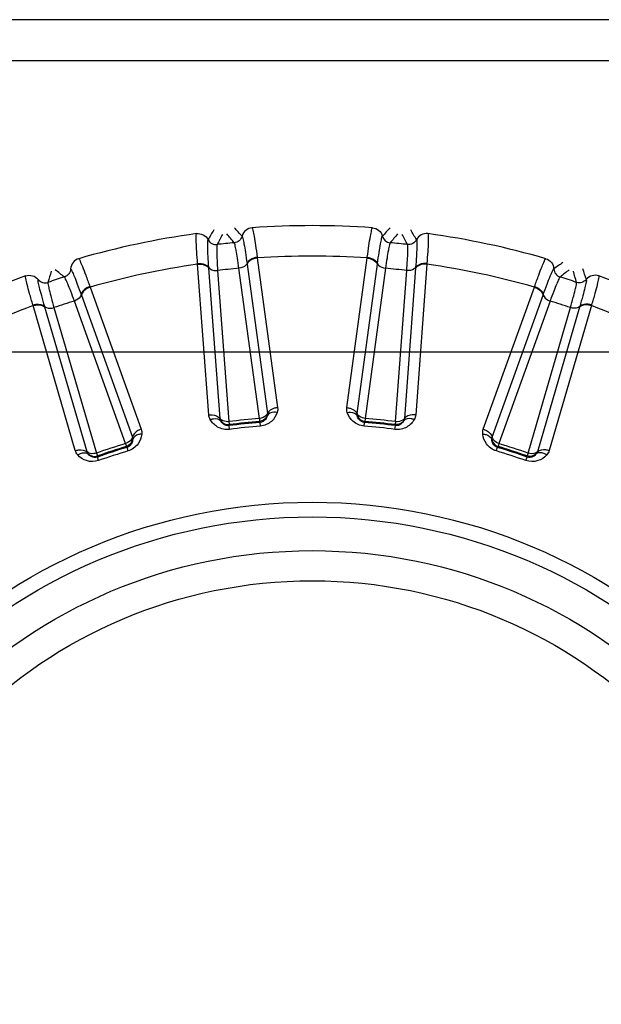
# Model space of a CAD drawing. Header units: millimetres. Extents: x 0 to 4000, y 0 to 3000.
# Tile 66 of 170: x 764 to 777, y 1676 to 1698. Entities that reach past the tile are written whole.
import ezdxf

# ---------------------------------------------------------------- set-up
doc = ezdxf.new("R2010")
doc.units = ezdxf.units.MM
doc.header["$LTSCALE"] = 219.99956
doc.layers.get('0').update_dxf_attribs({"linetype": 'CONTINUOUS'})
doc.layers.add('SUPERFICI', color=7, linetype='CONTINUOUS')

msp = doc.modelspace()

# ---------------------------------------------------------------- linework, layer by layer
at = {"color": 9, "linetype": 'CONTINUOUS'}
for p, q in [((938.655, 1697.599), (686.935, 1697.599)), ((768.341, 1692.137), (768.34, 1692.152)), ((769.444, 1692.154), (769.446, 1692.141)), ((769.671, 1692.292), (769.673, 1692.277)), ((769.673, 1692.277), (770.129, 1688.934)), ((771.675, 1688.934), (772.131, 1692.277)), ((772.131, 1692.277), (772.133, 1692.292)), ((772.358, 1692.141), (772.36, 1692.154)), ((773.464, 1692.152), (773.462, 1692.137)), ((768.59, 1688.773), (768.341, 1692.137)), ((768.592, 1692.051), (768.591, 1692.065)), ((768.842, 1688.689), (768.592, 1692.051)), ((769.446, 1692.141), (769.9, 1688.8)), ((771.904, 1688.8), (772.358, 1692.141)), ((773.212, 1692.051), (772.961, 1688.689)), ((773.213, 1692.065), (773.212, 1692.051)), ((773.462, 1692.137), (773.214, 1688.773)), ((765.932, 1691.64), (765.937, 1691.626)), ((765.937, 1691.626), (767.078, 1688.451)), ((774.725, 1688.451), (775.866, 1691.626)), ((775.866, 1691.626), (775.871, 1691.64)), ((765.739, 1691.459), (765.743, 1691.446)), ((765.743, 1691.446), (766.882, 1688.272)), ((774.922, 1688.272), (776.06, 1691.446)), ((776.06, 1691.446), (776.065, 1691.459)), ((764.664, 1691.212), (764.659, 1691.227)), ((765.607, 1687.973), (764.664, 1691.212)), ((764.927, 1691.181), (764.923, 1691.193)), ((765.871, 1687.944), (764.927, 1691.181)), ((776.877, 1691.181), (775.933, 1687.944)), ((777.14, 1691.212), (776.197, 1687.973)), ((776.881, 1691.193), (776.877, 1691.181)), ((777.144, 1691.227), (777.14, 1691.212)), ((769.737, 1688.604), (769.726, 1688.625)), ((772.078, 1688.625), (772.067, 1688.604)), ((769.049, 1688.554), (769.043, 1688.531)), ((769.054, 1688.448), (769.043, 1688.531)), ((769.743, 1688.52), (769.737, 1688.604)), ((772.06, 1688.52), (772.067, 1688.604)), ((772.75, 1688.448), (772.761, 1688.531)), ((772.761, 1688.531), (772.755, 1688.554)), ((766.763, 1688.047), (766.748, 1688.065)), ((766.787, 1687.966), (766.763, 1688.047)), ((775.016, 1687.966), (775.041, 1688.047)), ((775.056, 1688.065), (775.041, 1688.047)), ((766.101, 1687.855), (766.1, 1687.831)), ((766.128, 1687.752), (766.1, 1687.831)), ((775.676, 1687.752), (775.704, 1687.831)), ((775.704, 1687.831), (775.703, 1687.855))]:
    msp.add_line(p, q, dxfattribs=at)
at = {"color": 7, "linetype": 'CONTINUOUS'}
for p, q in [((976.626, 1696.68), (644.778, 1696.68)), ((644.778, 1690.18), (976.626, 1690.18))]:
    msp.add_line(p, q, dxfattribs=at)
at = {"color": 9, "linetype": 'CONTINUOUS'}
for radius in [12.641, 12.312, 11.559, 10.887]:
    msp.add_circle((770.902, 1674.18), radius, dxfattribs=at)
for centre, radius, start, end in [((770.902, 1674.18), 18.819, 97.9001, 106.0999), ((803.106, 1672.338), 40.082, 149.1335, 149.4924), ((858.551, 1645.394), 101.42, 152.13032, 152.27578), ((691.153, 1627.8), 101.42, 39.72407, 39.86953), ((739.785, 1665.682), 40.082, 42.5075, 42.8665), ((770.902, 1674.18), 18.819, 85.9001, 94.0999), ((802.019, 1665.682), 40.082, 137.1335, 137.4924), ((850.651, 1627.8), 101.42, 140.13032, 140.27578), ((683.252, 1645.394), 101.42, 27.72407, 27.86953), ((738.698, 1672.338), 40.082, 30.5075, 30.8665), ((770.902, 1674.18), 18.819, 73.9001, 82.0999), ((770.902, 1674.18), 18.138, 86.1157, 93.8843), ((799.572, 1659.398), 40.082, 125.1335, 125.4924), ((862.621, 1664.246), 101.42, 164.13032, 164.27578), ((702.538, 1612.233), 101.42, 51.72407, 51.86953), ((770.902, 1674.18), 18.138, 98.1157, 105.8843), ((770.902, 1674.18), 18.138, 74.1157, 81.8843), ((839.265, 1612.233), 101.42, 128.13032, 128.27578), ((679.183, 1664.247), 101.42, 15.72407, 15.86953), ((739.019, 1679.073), 40.082, 18.5075, 18.8665), ((770.902, 1674.18), 18.819, 109.9001, 118.0999), ((770.902, 1674.18), 18.819, 61.9001, 70.0999), ((770.902, 1674.18), 18.138, 110.1157, 117.8843), ((770.902, 1674.18), 18.138, 62.1157, 69.8843), ((770.902, 1674.18), 19.409, 195.7002, 56.059), ((770.902, 1674.18), 14.471, 94.6186, 97.3814), ((770.902, 1674.18), 14.387, 94.6186, 97.3814), ((770.902, 1674.18), 14.387, 82.6186, 85.3814), ((770.902, 1674.18), 14.471, 82.6186, 85.3814), ((770.902, 1674.18), 14.471, 106.6186, 109.3814), ((770.902, 1674.18), 14.387, 106.6186, 109.3814), ((770.902, 1674.18), 14.387, 70.6186, 73.3814), ((770.902, 1674.18), 14.471, 70.6186, 73.3814)]:
    msp.add_arc(centre, radius, start, end, dxfattribs=at)
for points, knots in [([(768.34, 1692.152), (768.333, 1692.242), (768.323, 1692.399), (768.308, 1692.605), (768.311, 1692.734), (768.305, 1692.804), (768.315, 1692.821)], [0, 0, 0, 0, 0.402561, 0.71061, 0.912105, 1, 1, 1, 1]), ([(768.315, 1692.821), (768.366, 1692.828), (768.474, 1692.809), (768.55, 1692.731), (768.573, 1692.685)], [0, 0, 0, 0, 0.499997, 1, 1, 1, 1]), ([(769.556, 1692.951), (769.506, 1692.947), (769.404, 1692.907), (769.345, 1692.814), (769.333, 1692.765)], [0, 0, 0, 0, 0.499997, 1, 1, 1, 1]), ([(769.556, 1692.951), (769.57, 1692.937), (769.578, 1692.867), (769.609, 1692.742), (769.637, 1692.538), (769.659, 1692.381), (769.671, 1692.292)], [0, 0, 0, 0, 0.087839, 0.289256, 0.597274, 1, 1, 1, 1]), ([(772.133, 1692.292), (772.144, 1692.381), (772.167, 1692.537), (772.195, 1692.741), (772.226, 1692.867), (772.234, 1692.937), (772.247, 1692.951)], [0, 0, 0, 0, 0.402561, 0.71061, 0.912105, 1, 1, 1, 1]), ([(772.247, 1692.951), (772.298, 1692.947), (772.4, 1692.907), (772.458, 1692.814), (772.471, 1692.765)], [0, 0, 0, 0, 0.499997, 1, 1, 1, 1]), ([(773.488, 1692.821), (773.438, 1692.828), (773.33, 1692.809), (773.254, 1692.731), (773.231, 1692.685)], [0, 0, 0, 0, 0.499997, 1, 1, 1, 1]), ([(773.488, 1692.821), (773.498, 1692.804), (773.492, 1692.734), (773.496, 1692.605), (773.481, 1692.399), (773.471, 1692.242), (773.464, 1692.152)], [0, 0, 0, 0, 0.087839, 0.289256, 0.597274, 1, 1, 1, 1]), ([(768.591, 1692.065), (768.585, 1692.148), (768.576, 1692.294), (768.564, 1692.484), (768.568, 1692.604), (768.563, 1692.669), (768.573, 1692.685)], [0, 0, 0, 0, 0.40089, 0.708362, 0.910393, 1, 1, 1, 1]), ([(768.573, 1692.685), (768.591, 1692.649), (768.65, 1692.588), (768.735, 1692.572), (768.774, 1692.576)], [0, 0, 0, 0, 0.499996, 1, 1, 1, 1]), ([(769.333, 1692.765), (769.322, 1692.726), (769.277, 1692.653), (769.198, 1692.62), (769.158, 1692.617)], [0, 0, 0, 0, 0.499996, 1, 1, 1, 1]), ([(769.333, 1692.765), (769.345, 1692.751), (769.354, 1692.687), (769.383, 1692.57), (769.411, 1692.381), (769.433, 1692.237), (769.444, 1692.154)], [0, 0, 0, 0, 0.089549, 0.291503, 0.598947, 1, 1, 1, 1]), ([(772.36, 1692.154), (772.371, 1692.237), (772.393, 1692.381), (772.42, 1692.57), (772.449, 1692.687), (772.459, 1692.751), (772.471, 1692.765)], [0, 0, 0, 0, 0.40089, 0.708362, 0.910393, 1, 1, 1, 1]), ([(772.471, 1692.765), (772.481, 1692.726), (772.527, 1692.653), (772.606, 1692.62), (772.646, 1692.617)], [0, 0, 0, 0, 0.499996, 1, 1, 1, 1]), ([(773.231, 1692.685), (773.213, 1692.649), (773.153, 1692.588), (773.069, 1692.572), (773.029, 1692.576)], [0, 0, 0, 0, 0.499996, 1, 1, 1, 1]), ([(773.231, 1692.685), (773.24, 1692.669), (773.236, 1692.604), (773.24, 1692.484), (773.228, 1692.294), (773.219, 1692.148), (773.213, 1692.065)], [0, 0, 0, 0, 0.089549, 0.291503, 0.598947, 1, 1, 1, 1]), ([(765.683, 1692.261), (765.634, 1692.247), (765.543, 1692.186), (765.505, 1692.083), (765.503, 1692.033)], [0, 0, 0, 0, 0.499997, 1, 1, 1, 1]), ([(765.683, 1692.261), (765.699, 1692.25), (765.722, 1692.184), (765.778, 1692.067), (765.848, 1691.873), (765.902, 1691.725), (765.932, 1691.64)], [0, 0, 0, 0, 0.087839, 0.289256, 0.597274, 1, 1, 1, 1]), ([(768.34, 1692.152), (768.365, 1692.155), (768.455, 1692.155), (768.554, 1692.118), (768.591, 1692.065)], [0, 0, 0, 0, 0.283026, 1, 1, 1, 1]), ([(769.444, 1692.154), (769.438, 1692.14), (769.396, 1692.081), (769.321, 1692.053), (769.265, 1692.046)], [0, 0, 0, 0, 0.215937, 1, 1, 1, 1]), ([(769.671, 1692.292), (769.646, 1692.289), (769.558, 1692.271), (769.469, 1692.214), (769.444, 1692.154)], [0, 0, 0, 0, 0.283026, 1, 1, 1, 1]), ([(769.673, 1692.277), (769.648, 1692.274), (769.56, 1692.256), (769.471, 1692.201), (769.446, 1692.141)], [0, 0, 0, 0, 0.283838, 1, 1, 1, 1]), ([(772.131, 1692.277), (772.156, 1692.274), (772.243, 1692.256), (772.332, 1692.201), (772.358, 1692.141)], [0, 0, 0, 0, 0.283838, 1, 1, 1, 1]), ([(772.133, 1692.292), (772.158, 1692.289), (772.245, 1692.271), (772.334, 1692.214), (772.36, 1692.154)], [0, 0, 0, 0, 0.283026, 1, 1, 1, 1]), ([(772.36, 1692.154), (772.366, 1692.14), (772.408, 1692.081), (772.483, 1692.053), (772.539, 1692.046)], [0, 0, 0, 0, 0.215937, 1, 1, 1, 1]), ([(773.464, 1692.152), (773.438, 1692.155), (773.349, 1692.155), (773.25, 1692.118), (773.213, 1692.065)], [0, 0, 0, 0, 0.283026, 1, 1, 1, 1]), ([(775.871, 1691.64), (775.901, 1691.725), (775.956, 1691.873), (776.026, 1692.067), (776.082, 1692.184), (776.105, 1692.25), (776.121, 1692.261)], [0, 0, 0, 0, 0.402561, 0.71061, 0.912105, 1, 1, 1, 1]), ([(776.121, 1692.261), (776.169, 1692.247), (776.261, 1692.186), (776.298, 1692.083), (776.301, 1692.033)], [0, 0, 0, 0, 0.499997, 1, 1, 1, 1]), ([(765.503, 1692.033), (765.501, 1691.993), (765.472, 1691.912), (765.401, 1691.863), (765.363, 1691.851)], [0, 0, 0, 0, 0.499996, 1, 1, 1, 1]), ([(765.503, 1692.033), (765.518, 1692.022), (765.54, 1691.961), (765.593, 1691.852), (765.659, 1691.674), (765.71, 1691.537), (765.739, 1691.459)], [0, 0, 0, 0, 0.089549, 0.291503, 0.598947, 1, 1, 1, 1]), ([(768.341, 1692.137), (768.367, 1692.14), (768.456, 1692.14), (768.555, 1692.104), (768.592, 1692.051)], [0, 0, 0, 0, 0.283838, 1, 1, 1, 1]), ([(768.591, 1692.065), (768.6, 1692.052), (768.653, 1692.003), (768.732, 1691.991), (768.788, 1691.996)], [0, 0, 0, 0, 0.215937, 1, 1, 1, 1]), ([(773.213, 1692.065), (773.204, 1692.052), (773.15, 1692.003), (773.071, 1691.991), (773.015, 1691.996)], [0, 0, 0, 0, 0.215937, 1, 1, 1, 1]), ([(773.462, 1692.137), (773.437, 1692.14), (773.348, 1692.14), (773.249, 1692.104), (773.212, 1692.051)], [0, 0, 0, 0, 0.283838, 1, 1, 1, 1]), ([(776.065, 1691.459), (776.093, 1691.537), (776.144, 1691.674), (776.211, 1691.852), (776.263, 1691.961), (776.286, 1692.022), (776.301, 1692.033)], [0, 0, 0, 0, 0.40089, 0.708362, 0.910393, 1, 1, 1, 1]), ([(776.301, 1692.033), (776.303, 1691.993), (776.332, 1691.912), (776.402, 1691.863), (776.441, 1691.851)], [0, 0, 0, 0, 0.499996, 1, 1, 1, 1]), ([(764.659, 1691.227), (764.634, 1691.313), (764.591, 1691.465), (764.534, 1691.663), (764.51, 1691.79), (764.49, 1691.857), (764.496, 1691.875)], [0, 0, 0, 0, 0.402561, 0.71061, 0.912106, 1, 1, 1, 1]), ([(764.496, 1691.875), (764.544, 1691.893), (764.654, 1691.897), (764.744, 1691.836), (764.776, 1691.797)], [0, 0, 0, 0, 0.499997, 1, 1, 1, 1]), ([(764.923, 1691.193), (764.9, 1691.273), (764.861, 1691.414), (764.809, 1691.598), (764.788, 1691.716), (764.77, 1691.779), (764.776, 1691.797)], [0, 0, 0, 0, 0.40089, 0.708362, 0.910393, 1, 1, 1, 1]), ([(764.776, 1691.797), (764.801, 1691.765), (764.872, 1691.717), (764.958, 1691.719), (764.996, 1691.732)], [0, 0, 0, 0, 0.499996, 1, 1, 1, 1]), ([(777.027, 1691.797), (777.002, 1691.765), (776.931, 1691.717), (776.846, 1691.719), (776.808, 1691.732)], [0, 0, 0, 0, 0.499996, 1, 1, 1, 1]), ([(777.027, 1691.797), (777.033, 1691.779), (777.016, 1691.717), (776.994, 1691.598), (776.943, 1691.414), (776.904, 1691.273), (776.881, 1691.193)], [0, 0, 0, 0, 0.089549, 0.291503, 0.598947, 1, 1, 1, 1]), ([(777.307, 1691.875), (777.26, 1691.893), (777.15, 1691.897), (777.059, 1691.836), (777.027, 1691.797)], [0, 0, 0, 0, 0.499997, 1, 1, 1, 1]), ([(777.307, 1691.875), (777.314, 1691.857), (777.293, 1691.79), (777.27, 1691.663), (777.213, 1691.465), (777.17, 1691.313), (777.144, 1691.227)], [0, 0, 0, 0, 0.087839, 0.289256, 0.597274, 1, 1, 1, 1]), ([(765.932, 1691.64), (765.908, 1691.632), (765.826, 1691.596), (765.751, 1691.522), (765.739, 1691.459)], [0, 0, 0, 0, 0.283026, 1, 1, 1, 1]), ([(765.937, 1691.626), (765.913, 1691.618), (765.831, 1691.583), (765.756, 1691.509), (765.743, 1691.446)], [0, 0, 0, 0, 0.283838, 1, 1, 1, 1]), ([(775.866, 1691.626), (775.891, 1691.618), (775.972, 1691.583), (776.048, 1691.509), (776.06, 1691.446)], [0, 0, 0, 0, 0.283838, 1, 1, 1, 1]), ([(775.871, 1691.64), (775.896, 1691.632), (775.977, 1691.596), (776.053, 1691.522), (776.065, 1691.459)], [0, 0, 0, 0, 0.283026, 1, 1, 1, 1]), ([(765.739, 1691.459), (765.736, 1691.443), (765.707, 1691.376), (765.639, 1691.333), (765.586, 1691.315)], [0, 0, 0, 0, 0.215937, 1, 1, 1, 1]), ([(776.065, 1691.459), (776.068, 1691.443), (776.097, 1691.376), (776.164, 1691.333), (776.217, 1691.315)], [0, 0, 0, 0, 0.215937, 1, 1, 1, 1]), ([(764.659, 1691.227), (764.684, 1691.235), (764.771, 1691.254), (764.876, 1691.238), (764.923, 1691.193)], [0, 0, 0, 0, 0.283026, 1, 1, 1, 1]), ([(764.664, 1691.212), (764.688, 1691.22), (764.775, 1691.239), (764.879, 1691.224), (764.927, 1691.181)], [0, 0, 0, 0, 0.283838, 1, 1, 1, 1]), ([(764.923, 1691.193), (764.934, 1691.183), (764.997, 1691.146), (765.077, 1691.151), (765.13, 1691.167)], [0, 0, 0, 0, 0.215937, 1, 1, 1, 1]), ([(776.881, 1691.193), (776.869, 1691.183), (776.807, 1691.146), (776.727, 1691.151), (776.673, 1691.167)], [0, 0, 0, 0, 0.215937, 1, 1, 1, 1]), ([(777.14, 1691.212), (777.116, 1691.22), (777.029, 1691.239), (776.924, 1691.224), (776.877, 1691.181)], [0, 0, 0, 0, 0.283838, 1, 1, 1, 1]), ([(777.144, 1691.227), (777.12, 1691.235), (777.033, 1691.254), (776.928, 1691.238), (776.881, 1691.193)], [0, 0, 0, 0, 0.283026, 1, 1, 1, 1]), ([(770.129, 1688.934), (770.104, 1688.932), (770.016, 1688.915), (769.926, 1688.859), (769.9, 1688.8)], [0, 0, 0, 0, 0.283328, 1, 1, 1, 1]), ([(771.675, 1688.934), (771.7, 1688.932), (771.788, 1688.915), (771.878, 1688.859), (771.904, 1688.8)], [0, 0, 0, 0, 0.283328, 1, 1, 1, 1]), ([(768.59, 1688.773), (768.616, 1688.776), (768.705, 1688.777), (768.804, 1688.741), (768.842, 1688.689)], [0, 0, 0, 0, 0.283328, 1, 1, 1, 1]), ([(768.623, 1688.668), (768.646, 1688.677), (768.721, 1688.699), (768.822, 1688.686), (768.857, 1688.642)], [0, 0, 0, 0, 0.303467, 1, 1, 1, 1]), ([(769.054, 1688.448), (768.964, 1688.436), (768.784, 1688.472), (768.662, 1688.6), (768.623, 1688.668)], [0, 0, 0, 0, 0.536012, 1, 1, 1, 1]), ([(769.04, 1688.621), (769.02, 1688.619), (768.95, 1688.619), (768.872, 1688.647), (768.842, 1688.689)], [0, 0, 0, 0, 0.283581, 1, 1, 1, 1]), ([(769.043, 1688.531), (768.998, 1688.525), (768.916, 1688.551), (768.87, 1688.615), (768.857, 1688.642)], [0, 0, 0, 0, 0.592482, 1, 1, 1, 1]), ([(769.9, 1688.8), (769.894, 1688.786), (769.851, 1688.727), (769.776, 1688.699), (769.72, 1688.693)], [0, 0, 0, 0, 0.216192, 1, 1, 1, 1]), ([(769.895, 1688.751), (769.888, 1688.722), (769.857, 1688.65), (769.781, 1688.608), (769.737, 1688.604)], [0, 0, 0, 0, 0.405768, 1, 1, 1, 1]), ([(770.119, 1688.825), (770.094, 1688.751), (770.001, 1688.6), (769.833, 1688.527), (769.743, 1688.52)], [0, 0, 0, 0, 0.463897, 1, 1, 1, 1]), ([(770.119, 1688.825), (770.095, 1688.829), (770.016, 1688.836), (769.92, 1688.802), (769.895, 1688.751)], [0, 0, 0, 0, 0.303467, 1, 1, 1, 1]), ([(771.685, 1688.825), (771.709, 1688.829), (771.788, 1688.836), (771.883, 1688.802), (771.908, 1688.751)], [0, 0, 0, 0, 0.303467, 1, 1, 1, 1]), ([(772.06, 1688.52), (771.97, 1688.527), (771.802, 1688.6), (771.709, 1688.751), (771.685, 1688.825)], [0, 0, 0, 0, 0.536345, 1, 1, 1, 1]), ([(772.083, 1688.693), (772.063, 1688.695), (771.995, 1688.709), (771.924, 1688.753), (771.904, 1688.8)], [0, 0, 0, 0, 0.283581, 1, 1, 1, 1]), ([(772.067, 1688.604), (772.022, 1688.608), (771.947, 1688.65), (771.916, 1688.721), (771.908, 1688.751)], [0, 0, 0, 0, 0.592632, 1, 1, 1, 1]), ([(773.181, 1688.668), (773.141, 1688.6), (773.019, 1688.472), (772.84, 1688.436), (772.75, 1688.448)], [0, 0, 0, 0, 0.46398, 1, 1, 1, 1]), ([(772.947, 1688.642), (772.933, 1688.615), (772.888, 1688.551), (772.805, 1688.525), (772.761, 1688.531)], [0, 0, 0, 0, 0.407089, 1, 1, 1, 1]), ([(772.961, 1688.689), (772.952, 1688.676), (772.898, 1688.627), (772.819, 1688.616), (772.763, 1688.621)], [0, 0, 0, 0, 0.216192, 1, 1, 1, 1]), ([(773.181, 1688.668), (773.158, 1688.677), (773.082, 1688.699), (772.982, 1688.686), (772.947, 1688.642)], [0, 0, 0, 0, 0.303467, 1, 1, 1, 1]), ([(773.214, 1688.773), (773.188, 1688.776), (773.099, 1688.777), (772.999, 1688.741), (772.961, 1688.689)], [0, 0, 0, 0, 0.283328, 1, 1, 1, 1]), ([(767.078, 1688.451), (767.054, 1688.444), (766.972, 1688.408), (766.895, 1688.336), (766.882, 1688.272)], [0, 0, 0, 0, 0.283328, 1, 1, 1, 1]), ([(774.725, 1688.451), (774.75, 1688.444), (774.832, 1688.408), (774.908, 1688.336), (774.922, 1688.272)], [0, 0, 0, 0, 0.283328, 1, 1, 1, 1]), ([(766.882, 1688.272), (766.879, 1688.257), (766.849, 1688.19), (766.782, 1688.148), (766.729, 1688.13)], [0, 0, 0, 0, 0.216192, 1, 1, 1, 1]), ([(766.888, 1688.224), (766.887, 1688.193), (766.871, 1688.117), (766.806, 1688.059), (766.763, 1688.047)], [0, 0, 0, 0, 0.405768, 1, 1, 1, 1]), ([(767.091, 1688.342), (767.083, 1688.265), (767.023, 1688.098), (766.874, 1687.992), (766.787, 1687.966)], [0, 0, 0, 0, 0.463897, 1, 1, 1, 1]), ([(767.091, 1688.342), (767.067, 1688.341), (766.988, 1688.331), (766.902, 1688.278), (766.888, 1688.224)], [0, 0, 0, 0, 0.303467, 1, 1, 1, 1]), ([(774.713, 1688.342), (774.737, 1688.341), (774.815, 1688.331), (774.902, 1688.278), (774.916, 1688.224)], [0, 0, 0, 0, 0.303467, 1, 1, 1, 1]), ([(775.016, 1687.966), (774.93, 1687.992), (774.781, 1688.098), (774.721, 1688.265), (774.713, 1688.342)], [0, 0, 0, 0, 0.536345, 1, 1, 1, 1]), ([(775.041, 1688.047), (774.997, 1688.059), (774.933, 1688.117), (774.917, 1688.193), (774.916, 1688.224)], [0, 0, 0, 0, 0.592632, 1, 1, 1, 1]), ([(775.075, 1688.13), (775.056, 1688.136), (774.991, 1688.165), (774.932, 1688.222), (774.922, 1688.272)], [0, 0, 0, 0, 0.283581, 1, 1, 1, 1]), ([(765.607, 1687.973), (765.631, 1687.981), (765.718, 1688.001), (765.823, 1687.987), (765.871, 1687.944)], [0, 0, 0, 0, 0.283328, 1, 1, 1, 1]), ([(776.197, 1687.973), (776.173, 1687.981), (776.086, 1688.001), (775.981, 1687.987), (775.933, 1687.944)], [0, 0, 0, 0, 0.283328, 1, 1, 1, 1]), ([(765.66, 1687.878), (765.681, 1687.891), (765.75, 1687.929), (765.851, 1687.937), (765.895, 1687.901)], [0, 0, 0, 0, 0.303467, 1, 1, 1, 1]), ([(766.128, 1687.752), (766.042, 1687.722), (765.859, 1687.72), (765.713, 1687.82), (765.66, 1687.878)], [0, 0, 0, 0, 0.536345, 1, 1, 1, 1]), ([(766.079, 1687.919), (766.059, 1687.912), (765.991, 1687.898), (765.909, 1687.909), (765.871, 1687.944)], [0, 0, 0, 0, 0.283581, 1, 1, 1, 1]), ([(766.1, 1687.831), (766.057, 1687.816), (765.971, 1687.824), (765.914, 1687.877), (765.895, 1687.901)], [0, 0, 0, 0, 0.592632, 1, 1, 1, 1]), ([(776.143, 1687.878), (776.091, 1687.82), (775.944, 1687.72), (775.761, 1687.722), (775.676, 1687.752)], [0, 0, 0, 0, 0.463897, 1, 1, 1, 1]), ([(775.909, 1687.901), (775.89, 1687.877), (775.832, 1687.824), (775.746, 1687.816), (775.704, 1687.831)], [0, 0, 0, 0, 0.405768, 1, 1, 1, 1]), ([(775.933, 1687.944), (775.921, 1687.933), (775.858, 1687.896), (775.779, 1687.902), (775.725, 1687.919)], [0, 0, 0, 0, 0.216192, 1, 1, 1, 1]), ([(776.143, 1687.878), (776.123, 1687.891), (776.053, 1687.929), (775.952, 1687.937), (775.909, 1687.901)], [0, 0, 0, 0, 0.303467, 1, 1, 1, 1])]:
    msp.add_open_spline(points, degree=3, knots=knots, dxfattribs=at)
for points in [[(770.129, 1688.934), (770.134, 1688.898), (770.13, 1688.86), (770.119, 1688.825)], [(771.685, 1688.825), (771.673, 1688.86), (771.67, 1688.898), (771.675, 1688.934)], [(768.623, 1688.668), (768.604, 1688.7), (768.593, 1688.736), (768.59, 1688.773)], [(768.857, 1688.642), (768.849, 1688.656), (768.842, 1688.674), (768.848, 1688.688)], [(768.857, 1688.642), (768.896, 1688.584), (768.979, 1688.545), (769.049, 1688.554)], [(769.895, 1688.751), (769.869, 1688.686), (769.796, 1688.631), (769.726, 1688.625)], [(769.9, 1688.8), (769.902, 1688.785), (769.901, 1688.765), (769.89, 1688.754)], [(771.908, 1688.751), (771.904, 1688.766), (771.9, 1688.785), (771.909, 1688.798)], [(771.908, 1688.751), (771.934, 1688.686), (772.008, 1688.631), (772.078, 1688.625)], [(772.947, 1688.642), (772.908, 1688.584), (772.825, 1688.545), (772.755, 1688.554)], [(772.961, 1688.689), (772.96, 1688.673), (772.956, 1688.654), (772.943, 1688.646)], [(773.214, 1688.773), (773.211, 1688.736), (773.199, 1688.7), (773.181, 1688.668)], [(767.078, 1688.451), (767.091, 1688.417), (767.095, 1688.379), (767.091, 1688.342)], [(774.713, 1688.342), (774.709, 1688.379), (774.713, 1688.417), (774.725, 1688.451)], [(766.888, 1688.224), (766.876, 1688.154), (766.815, 1688.086), (766.748, 1688.065)], [(766.882, 1688.272), (766.887, 1688.257), (766.891, 1688.238), (766.882, 1688.225)], [(774.916, 1688.224), (774.914, 1688.239), (774.915, 1688.259), (774.926, 1688.269)], [(774.916, 1688.224), (774.928, 1688.154), (774.988, 1688.086), (775.056, 1688.065)], [(765.66, 1687.878), (765.636, 1687.905), (765.617, 1687.938), (765.607, 1687.973)], [(776.197, 1687.973), (776.187, 1687.938), (776.168, 1687.905), (776.143, 1687.878)], [(765.895, 1687.901), (765.884, 1687.912), (765.873, 1687.929), (765.877, 1687.944)], [(765.895, 1687.901), (765.945, 1687.852), (766.034, 1687.832), (766.101, 1687.855)], [(775.909, 1687.901), (775.859, 1687.852), (775.769, 1687.832), (775.703, 1687.855)], [(775.933, 1687.944), (775.928, 1687.929), (775.92, 1687.911), (775.906, 1687.906)]]:
    msp.add_open_spline(points, degree=3, dxfattribs=at)
at = {"layer": 'SUPERFICI', "color": 9, "linetype": 'CONTINUOUS'}
for p, q in [((768.788, 1691.996), (769.04, 1688.621)), ((769.72, 1688.693), (769.265, 1692.046)), ((772.539, 1692.046), (772.083, 1688.693)), ((772.763, 1688.621), (773.015, 1691.996)), ((766.729, 1688.13), (765.586, 1691.315)), ((776.217, 1691.315), (775.075, 1688.13)), ((765.13, 1691.167), (766.079, 1687.919)), ((775.725, 1687.919), (776.673, 1691.167)), ((769.72, 1688.693), (769.726, 1688.625)), ((772.083, 1688.693), (772.078, 1688.625)), ((769.04, 1688.621), (769.049, 1688.554)), ((772.763, 1688.621), (772.755, 1688.554)), ((766.729, 1688.13), (766.748, 1688.065)), ((775.075, 1688.13), (775.056, 1688.065)), ((766.079, 1687.919), (766.101, 1687.855)), ((775.725, 1687.919), (775.703, 1687.855))]:
    msp.add_line(p, q, dxfattribs=at)
for radius, start, end in [(18.519, 95.4031, 96.5969), (18.519, 83.4031, 84.5969), (17.941, 95.2343, 96.7657), (17.941, 83.2343, 84.7657), (18.519, 107.4031, 108.5969), (18.519, 71.4031, 72.5969), (17.941, 107.2343, 108.7657), (17.941, 71.2343, 72.7657), (14.56, 94.6549, 97.3451), (14.493, 94.6549, 97.3451), (14.493, 82.6549, 85.3451), (14.56, 82.6549, 85.3451), (14.56, 106.6549, 109.3451), (14.493, 106.6549, 109.3451), (14.493, 70.6549, 73.3451), (14.56, 70.6549, 73.3451)]:
    msp.add_arc((770.902, 1674.18), radius, start, end, dxfattribs=at)
for points, knots in [([(769.265, 1692.046), (769.254, 1692.123), (769.234, 1692.258), (769.207, 1692.433), (769.18, 1692.543), (769.17, 1692.604), (769.158, 1692.617)], [0, 0, 0, 0, 0.399454, 0.706397, 0.908865, 1, 1, 1, 1]), ([(772.646, 1692.617), (772.634, 1692.604), (772.624, 1692.543), (772.597, 1692.433), (772.57, 1692.258), (772.549, 1692.123), (772.539, 1692.046)], [0, 0, 0, 0, 0.091102, 0.293544, 0.600457, 1, 1, 1, 1]), ([(768.774, 1692.576), (768.765, 1692.561), (768.768, 1692.5), (768.764, 1692.387), (768.775, 1692.209), (768.783, 1692.073), (768.788, 1691.996)], [0, 0, 0, 0, 0.091102, 0.293544, 0.600457, 1, 1, 1, 1]), ([(773.015, 1691.996), (773.021, 1692.073), (773.029, 1692.209), (773.039, 1692.387), (773.035, 1692.5), (773.038, 1692.561), (773.029, 1692.576)], [0, 0, 0, 0, 0.399454, 0.706397, 0.908865, 1, 1, 1, 1]), ([(764.996, 1691.732), (764.99, 1691.715), (765.006, 1691.656), (765.026, 1691.545), (765.073, 1691.373), (765.109, 1691.242), (765.13, 1691.167)], [0, 0, 0, 0, 0.091102, 0.293544, 0.600457, 1, 1, 1, 1]), ([(765.586, 1691.315), (765.56, 1691.388), (765.512, 1691.516), (765.449, 1691.682), (765.399, 1691.784), (765.377, 1691.841), (765.363, 1691.851)], [0, 0, 0, 0, 0.399454, 0.706397, 0.908865, 1, 1, 1, 1]), ([(776.441, 1691.851), (776.426, 1691.841), (776.404, 1691.784), (776.355, 1691.682), (776.292, 1691.516), (776.244, 1691.388), (776.217, 1691.315)], [0, 0, 0, 0, 0.091102, 0.293544, 0.600457, 1, 1, 1, 1]), ([(776.673, 1691.167), (776.695, 1691.242), (776.731, 1691.373), (776.778, 1691.545), (776.798, 1691.656), (776.813, 1691.715), (776.808, 1691.732)], [0, 0, 0, 0, 0.399454, 0.706397, 0.908865, 1, 1, 1, 1])]:
    msp.add_open_spline(points, degree=3, knots=knots, dxfattribs=at)

doc.saveas('drawing.dxf')
